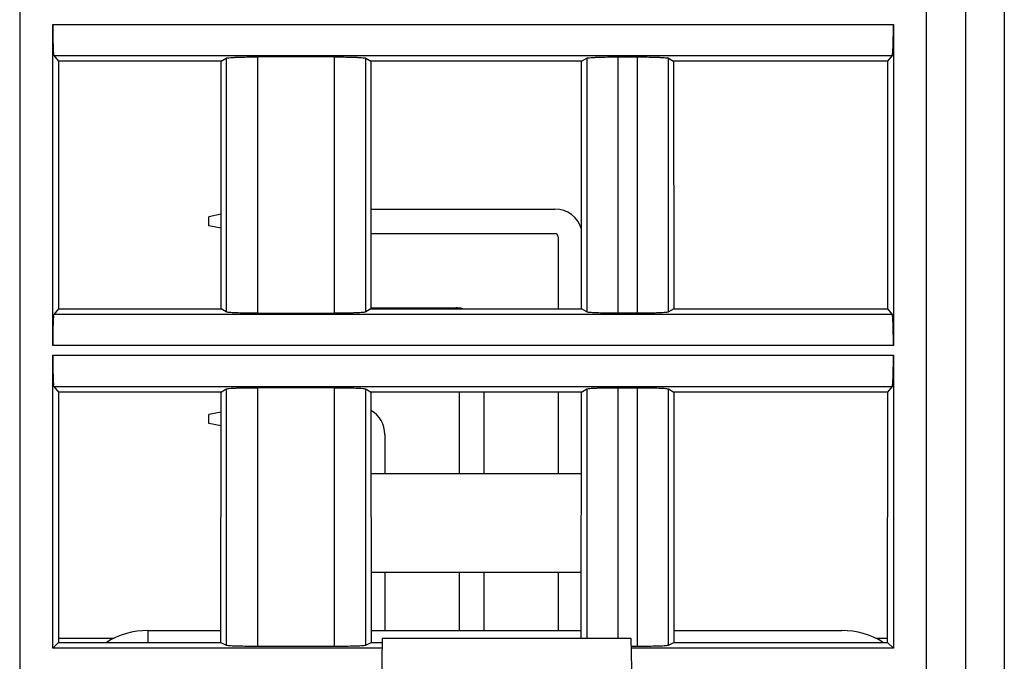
# Model space of a CAD drawing. Header units: millimetres. Extents: x 0 to 841, y 0 to 594.
# Tile 219 of 237: x 634 to 660, y 463 to 479. Entities that reach past the tile are written whole.
import ezdxf

# ---------------------------------------------------------------- set-up
doc = ezdxf.new("R2010")
doc.units = ezdxf.units.MM
doc.header["$LTSCALE"] = 46.255
doc.layers.get('0').update_dxf_attribs({"linetype": 'CONTINUOUS'})

msp = doc.modelspace()

# ---------------------------------------------------------------- linework, layer by layer
at = {"color": 9, "linetype": 'CONTINUOUS'}
for p, q in [((634.20941, 530.89595), (634.20941, 453.39835)), ((657.50941, 453.39595), (657.50941, 530.89595)), ((659.50941, 530.89595), (659.50941, 453.39595)), ((635.05925, 479.27094), (656.65957, 479.27094)), ((635.08597, 478.4717), (656.63285, 478.4717)), ((640.31622, 478.43961), (640.31622, 471.85229)), ((642.30261, 471.85229), (642.30261, 478.43961)), ((649.57622, 478.43961), (649.57622, 471.85229)), ((650.08261, 471.85229), (650.08261, 478.43961)), ((639.51817, 478.40712), (639.51817, 471.88479)), ((643.10066, 471.88479), (643.10066, 478.40712)), ((648.77817, 478.40712), (648.77817, 471.88479)), ((650.88066, 471.88479), (650.88066, 478.40712)), ((656.63285, 471.82021), (635.08597, 471.82021)), ((656.65957, 471.02097), (635.05925, 471.02097)), ((635.05925, 470.77094), (656.65957, 470.77094)), ((635.08597, 469.9717), (656.63285, 469.9717)), ((639.51817, 469.90712), (639.51817, 463.32416)), ((640.31622, 469.93961), (640.31622, 463.29818)), ((642.30261, 463.29818), (642.30261, 469.93961)), ((643.10066, 463.32416), (643.10066, 469.90712)), ((648.77817, 469.90712), (648.77817, 463.49835)), ((649.57622, 469.93961), (649.57622, 463.49835)), ((650.08261, 463.29818), (650.08261, 469.93961)), ((650.88066, 463.32416), (650.88066, 469.90712)), ((637.50114, 463.69835), (637.50114, 463.39344))]:
    msp.add_line(p, q, dxfattribs=at)
at = {"color": 7, "linetype": 'CONTINUOUS'}
for p, q in [((658.50941, 530.89595), (658.50941, 454.39595)), ((635.05925, 471.02097), (635.05925, 479.27094)), ((656.65957, 479.27094), (656.65957, 471.02097)), ((635.08597, 478.4717), (635.20235, 478.3262)), ((642.3026, 478.43961), (640.31619, 478.43961)), ((649.57622, 478.43961), (650.08261, 478.43961)), ((656.51648, 478.3262), (656.63285, 478.4717)), ((639.38856, 478.3262), (635.20235, 478.3262)), ((635.20235, 478.3262), (635.20429, 471.96813)), ((639.38468, 471.96813), (639.38856, 478.3262)), ((639.38856, 478.3262), (639.51817, 478.40712)), ((643.10066, 478.40712), (643.23027, 478.3262)), ((648.64856, 478.3262), (643.23027, 478.3262)), ((643.23027, 478.3262), (643.23415, 471.96813)), ((648.64468, 471.96813), (648.64856, 478.3262)), ((648.64856, 478.3262), (648.77817, 478.40712)), ((650.88066, 478.40712), (651.01027, 478.3262)), ((656.51648, 478.3262), (651.01027, 478.3262)), ((651.01027, 478.3262), (651.01415, 471.96813)), ((656.51454, 471.96813), (656.51648, 478.3262)), ((639.38616, 474.39448), (639.06851, 474.33095)), ((643.23258, 474.53095), (647.95851, 474.53095)), ((639.06851, 474.10095), (639.06851, 474.33095)), ((639.38594, 474.03747), (639.06851, 474.10095)), ((643.23297, 473.90095), (647.95851, 473.90095)), ((648.04351, 473.81595), (648.04351, 471.96813)), ((635.20429, 471.96813), (635.08597, 471.82021)), ((635.20429, 471.96813), (639.38468, 471.96813)), ((639.51817, 471.88479), (639.38468, 471.96813)), ((640.31623, 471.85229), (642.30263, 471.85229)), ((643.23415, 471.96813), (643.10066, 471.88479)), ((643.23415, 471.99095), (645.41851, 471.99095)), ((643.23415, 471.96813), (648.64468, 471.96813)), ((648.77817, 471.88479), (648.64468, 471.96813)), ((650.08261, 471.85229), (649.57622, 471.85229)), ((651.01415, 471.96813), (650.88066, 471.88479)), ((651.01415, 471.96813), (656.51454, 471.96813)), ((656.63285, 471.82021), (656.51454, 471.96813)), ((635.05925, 463.24579), (635.05925, 470.77094)), ((656.65957, 470.77094), (656.65957, 463.24579)), ((635.08597, 469.9717), (635.20494, 469.82296)), ((639.38337, 469.82296), (635.20494, 469.82296)), ((635.20494, 469.82296), (635.2069, 463.39344)), ((639.37945, 463.39344), (639.38337, 469.82296)), ((639.38337, 469.82296), (639.51817, 469.90712)), ((642.3026, 469.93961), (640.31619, 469.93961)), ((643.10066, 469.90712), (643.23546, 469.82296)), ((648.64337, 469.82296), (643.23546, 469.82296)), ((643.23546, 469.82296), (643.23938, 463.39344)), ((645.50351, 469.82296), (645.50351, 467.73595)), ((646.13351, 469.82296), (646.13351, 467.73595)), ((648.04351, 469.82296), (648.04351, 467.73595)), ((648.63951, 463.49835), (648.64337, 469.82296)), ((648.64337, 469.82296), (648.77817, 469.90712)), ((649.57622, 469.93961), (650.08261, 469.93961)), ((650.88066, 469.90712), (651.01546, 469.82296)), ((656.51389, 469.82296), (651.01546, 469.82296)), ((651.01546, 469.82296), (651.01938, 463.39344)), ((656.51193, 463.39344), (656.51389, 469.82296)), ((656.51389, 469.82296), (656.63285, 469.9717)), ((639.38306, 469.31386), (639.06851, 469.25095)), ((639.06851, 469.02095), (639.06851, 469.25095)), ((639.38284, 468.95809), (639.06851, 469.02095)), ((643.59351, 468.73595), (643.59351, 467.73595)), ((643.23673, 467.73595), (648.6421, 467.73595)), ((643.23828, 465.19595), (648.64055, 465.19595)), ((643.59351, 465.19595), (643.59351, 463.69835)), ((645.50351, 465.19595), (645.50351, 463.69835)), ((646.13351, 465.19595), (646.13351, 463.69835)), ((648.04351, 465.19595), (648.04351, 463.69835)), ((635.2069, 463.49835), (636.62955, 463.49835)), ((637.50114, 463.69835), (639.37963, 463.69835)), ((643.23919, 463.69835), (648.63963, 463.69835)), ((643.52262, 463.49835), (643.46851, 460.39835)), ((643.52262, 463.49835), (649.9144, 463.49835)), ((649.9144, 463.49835), (649.96851, 460.39835)), ((651.01919, 463.69835), (655.33589, 463.69835)), ((656.20479, 463.49835), (656.51193, 463.49835)), ((635.05925, 463.24579), (635.2069, 463.39344)), ((643.51822, 463.24579), (635.05925, 463.24579)), ((635.2069, 463.39344), (639.37945, 463.39344)), ((639.37945, 463.39344), (639.51817, 463.32416)), ((640.31622, 463.29818), (642.30261, 463.29818)), ((643.10066, 463.32416), (643.23938, 463.39344)), ((643.23938, 463.39344), (643.52262, 463.39344)), ((649.9179, 463.29818), (650.08261, 463.29818)), ((656.65957, 463.24579), (649.91881, 463.24579)), ((650.88066, 463.32416), (651.01938, 463.39344)), ((651.01938, 463.39344), (656.51193, 463.39344)), ((656.51193, 463.39344), (656.65957, 463.24579))]:
    msp.add_line(p, q, dxfattribs=at)
for centre, radius, start, end in [((647.95851, 473.81595), 0.715, 15.706306, 90), ((647.95851, 473.81595), 0.085, 0, 90), ((645.41851, 471.27595), 0.715, 75.772547, 90), ((642.87851, 468.73595), 0.715, 0, 60.024643), ((637.50114, 461.69835), 2, 90, 122.006931), ((655.33589, 461.69835), 2, 58.033296, 90)]:
    msp.add_arc(centre, radius, start, end, dxfattribs=at)
for points, knots in [([(635.05925, 479.27094), (635.05925, 479.22035), (635.05991, 479.03593), (635.06254, 478.85149), (635.06701, 478.71773)], [0, 0, 0, 0, 0.27428543, 1, 1, 1, 1]), ([(656.65182, 478.71773), (656.65315, 478.75761), (656.65805, 478.94198), (656.65957, 479.12642), (656.65957, 479.27094)], [0, 0, 0, 0, 0.21636758, 1, 1, 1, 1]), ([(635.06701, 478.71773), (635.06812, 478.68452), (635.07078, 478.62627), (635.0738, 478.55031), (635.0806, 478.50316), (635.08144, 478.47737), (635.08597, 478.4717)], [0, 0, 0, 0, 0.4032766, 0.71110885, 0.911926, 1, 1, 1, 1]), ([(656.63285, 478.4717), (656.63739, 478.47737), (656.63823, 478.50316), (656.64503, 478.55031), (656.64804, 478.62627), (656.65071, 478.68452), (656.65182, 478.71773)], [0, 0, 0, 0, 0.088074, 0.28889114, 0.59672339, 1, 1, 1, 1]), ([(639.51817, 478.40712), (639.52531, 478.41158), (639.55195, 478.41456), (639.60214, 478.42133), (639.67869, 478.42589), (639.73742, 478.42888), (639.77061, 478.43023)], [0, 0, 0, 0, 0.09942633, 0.30382068, 0.60760815, 1, 1, 1, 1]), ([(639.77061, 478.43023), (639.81015, 478.43184), (639.99196, 478.43776), (640.17387, 478.43961), (640.31619, 478.43961)], [0, 0, 0, 0, 0.21756521, 1, 1, 1, 1]), ([(642.3026, 478.43961), (642.35233, 478.43961), (642.53423, 478.43882), (642.71615, 478.43561), (642.84821, 478.43023)], [0, 0, 0, 0, 0.27341699, 1, 1, 1, 1]), ([(642.84821, 478.43023), (642.8814, 478.42888), (642.94013, 478.42589), (643.01669, 478.42133), (643.06688, 478.41456), (643.09352, 478.41158), (643.10066, 478.40712)], [0, 0, 0, 0, 0.39241274, 0.69620943, 0.90058912, 1, 1, 1, 1]), ([(648.77817, 478.40712), (648.78531, 478.41158), (648.81195, 478.41456), (648.86214, 478.42133), (648.93869, 478.42589), (648.99742, 478.42888), (649.03061, 478.43023)], [0, 0, 0, 0, 0.09942633, 0.30382068, 0.60760815, 1, 1, 1, 1]), ([(649.03061, 478.43023), (649.07015, 478.43184), (649.25196, 478.43776), (649.43387, 478.43961), (649.57619, 478.43961)], [0, 0, 0, 0, 0.21756521, 1, 1, 1, 1]), ([(650.0826, 478.43961), (650.13233, 478.43961), (650.31423, 478.43882), (650.49615, 478.43561), (650.62821, 478.43023)], [0, 0, 0, 0, 0.27341699, 1, 1, 1, 1]), ([(650.62821, 478.43023), (650.6614, 478.42888), (650.72013, 478.42589), (650.79669, 478.42133), (650.84688, 478.41456), (650.87352, 478.41158), (650.88066, 478.40712)], [0, 0, 0, 0, 0.39241274, 0.69620943, 0.90058912, 1, 1, 1, 1]), ([(639.77062, 471.86168), (639.73742, 471.86303), (639.67869, 471.86602), (639.60213, 471.87058), (639.55195, 471.87734), (639.52531, 471.88033), (639.51817, 471.88479)], [0, 0, 0, 0, 0.39241264, 0.69620929, 0.90058904, 1, 1, 1, 1]), ([(640.31623, 471.85229), (640.26649, 471.85229), (640.08459, 471.85308), (639.90267, 471.8563), (639.77062, 471.86168)], [0, 0, 0, 0, 0.27341699, 1, 1, 1, 1]), ([(642.84821, 471.86168), (642.80867, 471.86007), (642.62687, 471.85415), (642.44495, 471.85229), (642.30263, 471.85229)], [0, 0, 0, 0, 0.21756522, 1, 1, 1, 1]), ([(643.10066, 471.88478), (643.09352, 471.88033), (643.06687, 471.87734), (643.01669, 471.87058), (642.94013, 471.86602), (642.88141, 471.86303), (642.84821, 471.86168)], [0, 0, 0, 0, 0.0994263, 0.30382062, 0.60760811, 1, 1, 1, 1]), ([(649.03062, 471.86168), (648.99742, 471.86303), (648.93869, 471.86602), (648.86213, 471.87058), (648.81195, 471.87734), (648.78531, 471.88033), (648.77817, 471.88479)], [0, 0, 0, 0, 0.39241264, 0.69620929, 0.90058904, 1, 1, 1, 1]), ([(649.57623, 471.85229), (649.52649, 471.85229), (649.34459, 471.85308), (649.16267, 471.8563), (649.03062, 471.86168)], [0, 0, 0, 0, 0.27341699, 1, 1, 1, 1]), ([(650.62821, 471.86168), (650.58867, 471.86007), (650.40687, 471.85415), (650.22495, 471.85229), (650.08263, 471.85229)], [0, 0, 0, 0, 0.21756522, 1, 1, 1, 1]), ([(650.88066, 471.88478), (650.87352, 471.88033), (650.84687, 471.87734), (650.79669, 471.87058), (650.72013, 471.86602), (650.66141, 471.86303), (650.62821, 471.86168)], [0, 0, 0, 0, 0.0994263, 0.30382062, 0.60760811, 1, 1, 1, 1]), ([(635.08597, 471.82021), (635.08144, 471.81454), (635.0806, 471.78874), (635.0738, 471.74159), (635.07078, 471.66563), (635.06812, 471.60738), (635.06701, 471.57418)], [0, 0, 0, 0, 0.088074, 0.28889114, 0.59672339, 1, 1, 1, 1]), ([(656.65182, 471.57418), (656.65071, 471.60738), (656.64804, 471.66563), (656.64503, 471.74159), (656.63823, 471.78874), (656.63739, 471.81454), (656.63285, 471.82021)], [0, 0, 0, 0, 0.4032766, 0.71110885, 0.911926, 1, 1, 1, 1]), ([(635.06701, 471.57418), (635.06568, 471.5343), (635.06077, 471.34993), (635.05925, 471.16549), (635.05925, 471.02097)], [0, 0, 0, 0, 0.21636758, 1, 1, 1, 1]), ([(656.65957, 471.02097), (656.65957, 471.07155), (656.65891, 471.25598), (656.65629, 471.44041), (656.65182, 471.57418)], [0, 0, 0, 0, 0.27428543, 1, 1, 1, 1]), ([(635.05925, 470.77094), (635.05925, 470.72035), (635.05991, 470.53593), (635.06254, 470.35149), (635.06701, 470.21773)], [0, 0, 0, 0, 0.27428543, 1, 1, 1, 1]), ([(656.65182, 470.21773), (656.65315, 470.25761), (656.65805, 470.44198), (656.65957, 470.62642), (656.65957, 470.77094)], [0, 0, 0, 0, 0.21636758, 1, 1, 1, 1]), ([(635.06701, 470.21773), (635.06812, 470.18452), (635.07078, 470.12627), (635.0738, 470.05031), (635.0806, 470.00316), (635.08144, 469.97737), (635.08597, 469.9717)], [0, 0, 0, 0, 0.4032766, 0.71110885, 0.911926, 1, 1, 1, 1]), ([(656.63285, 469.9717), (656.63739, 469.97737), (656.63823, 470.00316), (656.64503, 470.05031), (656.64804, 470.12627), (656.65071, 470.18452), (656.65182, 470.21773)], [0, 0, 0, 0, 0.088074, 0.28889114, 0.59672339, 1, 1, 1, 1]), ([(639.51817, 469.90712), (639.52531, 469.91158), (639.55195, 469.91456), (639.60214, 469.92133), (639.67869, 469.92589), (639.73742, 469.92888), (639.77061, 469.93023)], [0, 0, 0, 0, 0.09942633, 0.30382068, 0.60760815, 1, 1, 1, 1]), ([(639.77061, 469.93023), (639.81015, 469.93184), (639.99196, 469.93776), (640.17387, 469.93961), (640.31619, 469.93961)], [0, 0, 0, 0, 0.21756521, 1, 1, 1, 1]), ([(642.3026, 469.93961), (642.35233, 469.93961), (642.53423, 469.93882), (642.71615, 469.93561), (642.84821, 469.93023)], [0, 0, 0, 0, 0.27341699, 1, 1, 1, 1]), ([(642.84821, 469.93023), (642.8814, 469.92888), (642.94013, 469.92589), (643.01669, 469.92133), (643.06688, 469.91456), (643.09352, 469.91158), (643.10066, 469.90712)], [0, 0, 0, 0, 0.39241274, 0.69620943, 0.90058912, 1, 1, 1, 1]), ([(648.77817, 469.90712), (648.78531, 469.91158), (648.81195, 469.91456), (648.86214, 469.92133), (648.93869, 469.92589), (648.99742, 469.92888), (649.03061, 469.93023)], [0, 0, 0, 0, 0.09942633, 0.30382068, 0.60760815, 1, 1, 1, 1]), ([(649.03061, 469.93023), (649.07015, 469.93184), (649.25196, 469.93776), (649.43387, 469.93961), (649.57619, 469.93961)], [0, 0, 0, 0, 0.21756521, 1, 1, 1, 1]), ([(650.0826, 469.93961), (650.13233, 469.93961), (650.31423, 469.93882), (650.49615, 469.93561), (650.62821, 469.93023)], [0, 0, 0, 0, 0.27341699, 1, 1, 1, 1]), ([(650.62821, 469.93023), (650.6614, 469.92888), (650.72013, 469.92589), (650.79669, 469.92133), (650.84688, 469.91456), (650.87352, 469.91158), (650.88066, 469.90712)], [0, 0, 0, 0, 0.39241274, 0.69620943, 0.90058912, 1, 1, 1, 1]), ([(639.51817, 463.32416), (639.5256, 463.32045), (639.55188, 463.31833), (639.60226, 463.31273), (639.67867, 463.30918), (639.73743, 463.30676), (639.77062, 463.30568)], [0, 0, 0, 0, 0.09838555, 0.30267234, 0.60689597, 1, 1, 1, 1]), ([(639.77062, 463.30568), (639.81017, 463.30439), (639.992, 463.29966), (640.17391, 463.29818), (640.31622, 463.29818)], [0, 0, 0, 0, 0.21756947, 1, 1, 1, 1]), ([(642.30261, 463.29818), (642.35233, 463.29818), (642.53422, 463.29881), (642.71612, 463.30138), (642.8482, 463.30568)], [0, 0, 0, 0, 0.27340487, 1, 1, 1, 1]), ([(642.8482, 463.30568), (642.8814, 463.30676), (642.94016, 463.30918), (643.01657, 463.31273), (643.06695, 463.31833), (643.09322, 463.32045), (643.10066, 463.32416)], [0, 0, 0, 0, 0.39310402, 0.69732765, 0.90161445, 1, 1, 1, 1]), ([(650.08261, 463.29818), (650.13233, 463.29818), (650.31422, 463.29881), (650.49612, 463.30138), (650.6282, 463.30568)], [0, 0, 0, 0, 0.27340487, 1, 1, 1, 1]), ([(650.6282, 463.30568), (650.6614, 463.30676), (650.72016, 463.30918), (650.79657, 463.31273), (650.84695, 463.31833), (650.87322, 463.32045), (650.88066, 463.32416)], [0, 0, 0, 0, 0.39310402, 0.69732765, 0.90161445, 1, 1, 1, 1])]:
    msp.add_open_spline(points, degree=3, knots=knots, dxfattribs=at)

doc.saveas('drawing.dxf')
